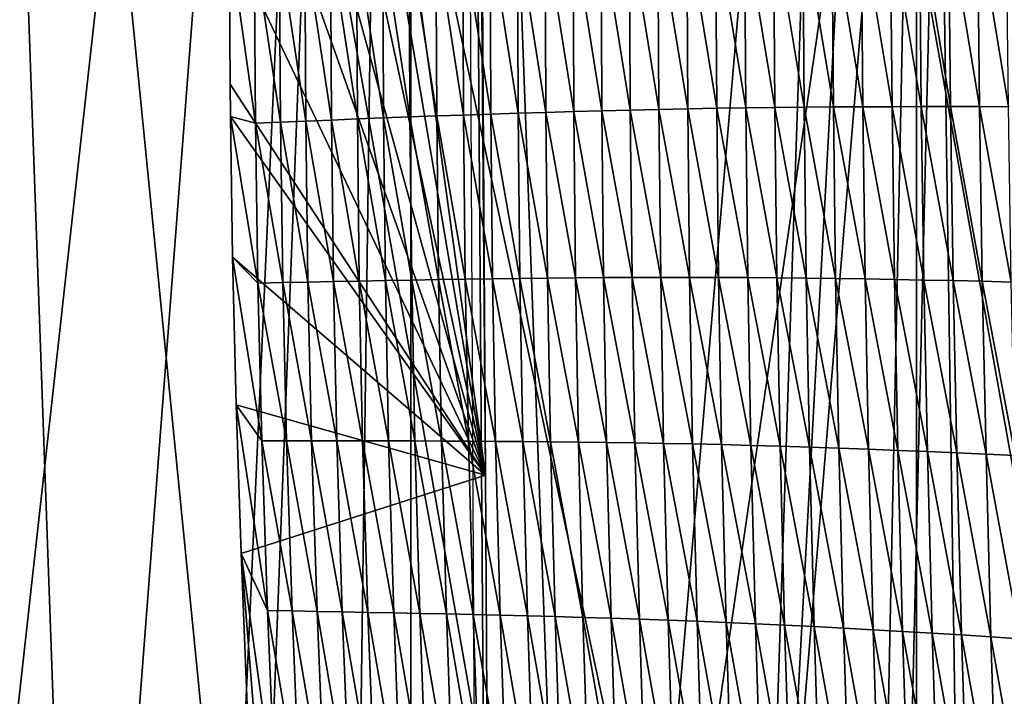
# Model space of a CAD drawing. Extents: x -65 to 446, y -88 to 1318.
# Tile 58 of 229: x 47 to 54, y -60 to -55. Entities that reach past the tile are written whole.
import ezdxf

# ---------------------------------------------------------------- set-up
doc = ezdxf.new("R2010")
doc.units = 0
doc.header["$LTSCALE"] = 65.185185
for name, color, linetype in [('1301', 7, 'CONTINUOUS'), ('1340', 7, 'CONTINUOUS'), ('1386', 7, 'CONTINUOUS'), ('1499', 7, 'CONTINUOUS'), ('815', 7, 'CONTINUOUS'), ('821', 7, 'CONTINUOUS'), ('822', 7, 'CONTINUOUS'), ('922', 7, 'CONTINUOUS')]:
    doc.layers.add(name, color=color, linetype=linetype)

msp = doc.modelspace()

# ---------------------------------------------------------------- linework, layer by layer
at = {"layer": '1301', "color": 7, "linetype": 'CONTINUOUS'}
for points in [[(50.4004, -52.2625, 16.6897), (54.0933, -33.843, 13.9243), (50.5189, -75.5, 19.1321), (50.4004, -52.2625, 16.6897)], [(50.5189, -75.5, 19.1321), (54.0933, -33.843, 13.9243), (51.8312, -75.5, 18.9461), (50.5189, -75.5, 19.1321)], [(51.8312, -75.5, 18.9461), (54.0933, -33.843, 13.9243), (53.1, -75.5, 18.618), (51.8312, -75.5, 18.9461)], [(53.1, -75.5, 18.618), (54.0933, -33.843, 13.9243), (55.8127, -76.7334, 17.4236), (53.1, -75.5, 18.618)], [(54.0933, -33.843, 13.9243), (57.5549, -33.8057, 11.7864), (55.8127, -76.7334, 17.4236), (54.0933, -33.843, 13.9243)]]:
    msp.add_3dface(points, dxfattribs=at)
at = {"layer": '1340', "color": 7, "linetype": 'CONTINUOUS'}
for points in [[(30.5595, -64.2624, 20.9675), (50.2327, -22.041, 16.5298), (28.2155, -50.9658, 19.5699), (30.5595, -64.2624, 20.9675)], [(50.6573, -81.9304, 22.8245), (50.2327, -22.041, 16.5298), (30.5595, -64.2624, 20.9675), (50.6573, -81.9304, 22.8245)], [(50.6573, -81.9304, 22.8245), (50.5183, -58.3603, 20.3471), (50.2327, -22.041, 16.5298), (50.6573, -81.9304, 22.8245)], [(50.5183, -58.3603, 20.3471), (50.4273, -43.8355, 18.8205), (50.2327, -22.041, 16.5298), (50.5183, -58.3603, 20.3471)]]:
    msp.add_3dface(points, dxfattribs=at)
at = {"layer": '1386', "color": 7, "linetype": 'CONTINUOUS'}
for points in [[(50.4273, -43.8355, 18.8205), (50.5183, -58.3603, 20.3471), (48.7727, -45.7531, 19.1107), (50.4273, -43.8355, 18.8205)], [(48.7727, -45.7531, 19.1107), (50.5183, -58.3603, 20.3471), (48.7507, -47.9315, 19.3448), (48.7727, -45.7531, 19.1107)], [(48.7507, -47.9315, 19.3448), (50.5183, -58.3603, 20.3471), (48.7408, -50.0991, 19.5771), (48.7507, -47.9315, 19.3448)], [(48.7408, -50.0991, 19.5771), (50.5183, -58.3603, 20.3471), (48.7391, -51.9124, 19.771), (48.7408, -50.0991, 19.5771)], [(48.7391, -51.9124, 19.771), (50.5183, -58.3603, 20.3471), (48.7409, -53.3565, 19.9254), (48.7391, -51.9124, 19.771)], [(48.7409, -53.3565, 19.9254), (50.5183, -58.3603, 20.3471), (48.745, -54.6326, 20.0618), (48.7409, -53.3565, 19.9254)], [(48.745, -54.6326, 20.0618), (50.5183, -58.3603, 20.3471), (48.752, -55.6534, 20.1708), (48.745, -54.6326, 20.0618)], [(48.752, -55.6534, 20.1708), (50.5183, -58.3603, 20.3471), (48.7543, -55.8775, 20.1948), (48.752, -55.6534, 20.1708)], [(48.7543, -55.8775, 20.1948), (50.5183, -58.3603, 20.3471), (48.7686, -56.851, 20.2985), (48.7543, -55.8775, 20.1948)], [(48.7686, -56.851, 20.2985), (50.5183, -58.3603, 20.3471), (48.793, -57.8742, 20.407), (48.7686, -56.851, 20.2985)], [(48.793, -57.8742, 20.407), (50.5183, -58.3603, 20.3471), (48.8271, -58.9015, 20.5154), (48.793, -57.8742, 20.407)], [(50.5183, -58.3603, 20.3471), (50.6573, -81.9304, 22.8245), (48.8271, -58.9015, 20.5154), (50.5183, -58.3603, 20.3471)], [(48.8271, -58.9015, 20.5154), (50.6573, -81.9304, 22.8245), (48.8698, -59.9521, 20.6258), (48.8271, -58.9015, 20.5154)]]:
    msp.add_3dface(points, dxfattribs=at)
at = {"layer": '1499', "color": 7, "linetype": 'CONTINUOUS'}
for points in [[(51.7109, -54.5636, 19.7842), (51.9166, -55.8246, 19.8819), (51.9097, -54.5564, 19.7474), (51.7109, -54.5636, 19.7842)], [(51.9097, -54.5564, 19.7474), (52.1169, -55.821, 19.841), (52.1094, -54.5496, 19.7063), (51.9097, -54.5564, 19.7474)], [(51.9166, -55.8246, 19.8819), (52.1169, -55.821, 19.841), (51.9097, -54.5564, 19.7474), (51.9166, -55.8246, 19.8819)], [(52.1094, -54.5496, 19.7063), (52.318, -55.8181, 19.7957), (52.3099, -54.5434, 19.6608), (52.1094, -54.5496, 19.7063)], [(52.1169, -55.821, 19.841), (52.318, -55.8181, 19.7957), (52.1094, -54.5496, 19.7063), (52.1169, -55.821, 19.841)], [(52.3099, -54.5434, 19.6608), (52.5196, -55.8156, 19.7462), (52.5108, -54.5377, 19.6112), (52.3099, -54.5434, 19.6608)], [(52.318, -55.8181, 19.7957), (52.5196, -55.8156, 19.7462), (52.3099, -54.5434, 19.6608), (52.318, -55.8181, 19.7957)], [(52.5108, -54.5377, 19.6112), (52.7217, -55.8137, 19.6929), (52.7122, -54.5325, 19.5578), (52.5108, -54.5377, 19.6112)], [(52.5196, -55.8156, 19.7462), (52.7217, -55.8137, 19.6929), (52.5108, -54.5377, 19.6112), (52.5196, -55.8156, 19.7462)], [(52.7122, -54.5325, 19.5578), (52.9241, -55.8121, 19.6367), (52.9139, -54.5276, 19.5015), (52.7122, -54.5325, 19.5578)], [(52.7217, -55.8137, 19.6929), (52.9241, -55.8121, 19.6367), (52.7122, -54.5325, 19.5578), (52.7217, -55.8137, 19.6929)], [(52.9139, -54.5276, 19.5015), (53.1269, -55.811, 19.5777), (53.1159, -54.5231, 19.4425), (52.9139, -54.5276, 19.5015)], [(52.9241, -55.8121, 19.6367), (53.1269, -55.811, 19.5777), (52.9139, -54.5276, 19.5015), (52.9241, -55.8121, 19.6367)], [(53.1159, -54.5231, 19.4425), (53.3297, -55.8102, 19.5157), (53.3179, -54.5189, 19.3806), (53.1159, -54.5231, 19.4425)], [(53.1269, -55.811, 19.5777), (53.3297, -55.8102, 19.5157), (53.1159, -54.5231, 19.4425), (53.1269, -55.811, 19.5777)], [(53.3179, -54.5189, 19.3806), (53.5322, -55.8097, 19.4507), (53.5195, -54.515, 19.3155), (53.3179, -54.5189, 19.3806)], [(53.3297, -55.8102, 19.5157), (53.5322, -55.8097, 19.4507), (53.3179, -54.5189, 19.3806), (53.3297, -55.8102, 19.5157)], [(53.5195, -54.515, 19.3155), (53.7341, -55.8097, 19.3823), (53.7206, -54.5115, 19.2472), (53.5195, -54.515, 19.3155)], [(53.5322, -55.8097, 19.4507), (53.7341, -55.8097, 19.3823), (53.5195, -54.515, 19.3155), (53.5322, -55.8097, 19.4507)], [(53.7206, -54.5115, 19.2472), (53.935, -55.8101, 19.3105), (53.9207, -54.5084, 19.1755), (53.7206, -54.5115, 19.2472)], [(53.7341, -55.8097, 19.3823), (53.935, -55.8101, 19.3105), (53.7206, -54.5115, 19.2472), (53.7341, -55.8097, 19.3823)], [(53.9207, -54.5084, 19.1755), (54.135, -55.8108, 19.2355), (54.1199, -54.5055, 19.1007), (53.9207, -54.5084, 19.1755)], [(53.935, -55.8101, 19.3105), (54.135, -55.8108, 19.2355), (53.9207, -54.5084, 19.1755), (53.935, -55.8101, 19.3105)], [(50.1747, -54.6332, 19.9808), (50.3663, -55.8679, 20.0954), (50.3613, -54.6237, 19.9638), (50.1747, -54.6332, 19.9808)], [(50.3613, -54.6237, 19.9638), (50.5543, -55.8615, 20.0766), (50.5493, -54.6144, 19.9447), (50.3613, -54.6237, 19.9638)], [(50.3663, -55.8679, 20.0954), (50.5543, -55.8615, 20.0766), (50.3613, -54.6237, 19.9638), (50.3663, -55.8679, 20.0954)], [(50.5493, -54.6144, 19.9447), (50.744, -55.8553, 20.0558), (50.739, -54.6053, 19.9236), (50.5493, -54.6144, 19.9447)], [(50.5543, -55.8615, 20.0766), (50.744, -55.8553, 20.0558), (50.5493, -54.6144, 19.9447), (50.5543, -55.8615, 20.0766)], [(50.739, -54.6053, 19.9236), (50.9353, -55.8494, 20.0329), (50.9302, -54.5964, 19.9004), (50.739, -54.6053, 19.9236)], [(50.744, -55.8553, 20.0558), (50.9353, -55.8494, 20.0329), (50.739, -54.6053, 19.9236), (50.744, -55.8553, 20.0558)], [(50.9302, -54.5964, 19.9004), (51.1284, -55.8438, 20.008), (51.1231, -54.5878, 19.875), (50.9302, -54.5964, 19.9004)], [(50.9353, -55.8494, 20.0329), (51.1284, -55.8438, 20.008), (50.9302, -54.5964, 19.9004), (50.9353, -55.8494, 20.0329)], [(51.1231, -54.5878, 19.875), (51.3231, -55.8384, 19.9807), (51.3175, -54.5794, 19.8474), (51.1231, -54.5878, 19.875)], [(51.1284, -55.8438, 20.008), (51.3231, -55.8384, 19.9807), (51.1231, -54.5878, 19.875), (51.1284, -55.8438, 20.008)], [(51.3175, -54.5794, 19.8474), (51.5194, -55.8334, 19.951), (51.5135, -54.5713, 19.8173), (51.3175, -54.5794, 19.8474)], [(51.3231, -55.8384, 19.9807), (51.5194, -55.8334, 19.951), (51.3175, -54.5794, 19.8474), (51.3231, -55.8384, 19.9807)], [(51.5135, -54.5713, 19.8173), (51.7173, -55.8288, 19.9183), (51.7109, -54.5636, 19.7842), (51.5135, -54.5713, 19.8173)], [(51.5194, -55.8334, 19.951), (51.7173, -55.8288, 19.9183), (51.5135, -54.5713, 19.8173), (51.5194, -55.8334, 19.951)], [(51.7173, -55.8288, 19.9183), (51.9166, -55.8246, 19.8819), (51.7109, -54.5636, 19.7842), (51.7173, -55.8288, 19.9183)], [(48.745, -54.6326, 20.0618), (48.752, -55.6534, 20.1708), (48.9259, -55.9237, 20.1898), (48.745, -54.6326, 20.0618)], [(48.745, -54.6326, 20.0618), (48.9259, -55.9237, 20.1898), (48.9172, -54.7018, 20.0596), (48.745, -54.6326, 20.0618)], [(48.9172, -54.7018, 20.0596), (49.0991, -55.9167, 20.1803), (49.0912, -54.6921, 20.0501), (48.9172, -54.7018, 20.0596)], [(49.0912, -54.6921, 20.0501), (49.2745, -55.9096, 20.1713), (49.2672, -54.6823, 20.0409), (49.0912, -54.6921, 20.0501)], [(49.0991, -55.9167, 20.1803), (49.2745, -55.9096, 20.1713), (49.0912, -54.6921, 20.0501), (49.0991, -55.9167, 20.1803)], [(49.2672, -54.6823, 20.0409), (49.4518, -55.9024, 20.162), (49.4451, -54.6723, 20.0315), (49.2672, -54.6823, 20.0409)], [(49.2745, -55.9096, 20.1713), (49.4518, -55.9024, 20.162), (49.2672, -54.6823, 20.0409), (49.2745, -55.9096, 20.1713)], [(49.4451, -54.6723, 20.0315), (49.6311, -55.8952, 20.1518), (49.6249, -54.6624, 20.0211), (49.4451, -54.6723, 20.0315)], [(49.4518, -55.9024, 20.162), (49.6311, -55.8952, 20.1518), (49.4451, -54.6723, 20.0315), (49.4518, -55.9024, 20.162)], [(49.6249, -54.6624, 20.0211), (49.8122, -55.8882, 20.1402), (49.8065, -54.6526, 20.0093), (49.6249, -54.6624, 20.0211)], [(49.6311, -55.8952, 20.1518), (49.8122, -55.8882, 20.1402), (49.6249, -54.6624, 20.0211), (49.6311, -55.8952, 20.1518)], [(49.8065, -54.6526, 20.0093), (49.9952, -55.8812, 20.127), (49.9898, -54.6428, 19.9959), (49.8065, -54.6526, 20.0093)], [(49.8122, -55.8882, 20.1402), (49.9952, -55.8812, 20.127), (49.8065, -54.6526, 20.0093), (49.8122, -55.8882, 20.1402)], [(49.9898, -54.6428, 19.9959), (50.1799, -55.8745, 20.1121), (50.1747, -54.6332, 19.9808), (49.9898, -54.6428, 19.9959)], [(49.9952, -55.8812, 20.127), (50.1799, -55.8745, 20.1121), (49.9898, -54.6428, 19.9959), (49.9952, -55.8812, 20.127)], [(50.1799, -55.8745, 20.1121), (50.3663, -55.8679, 20.0954), (50.1747, -54.6332, 19.9808), (50.1799, -55.8745, 20.1121)], [(48.9259, -55.9237, 20.1898), (49.0991, -55.9167, 20.1803), (48.9172, -54.7018, 20.0596), (48.9259, -55.9237, 20.1898)], [(48.752, -55.6534, 20.1708), (48.7543, -55.8775, 20.1948), (48.9259, -55.9237, 20.1898), (48.752, -55.6534, 20.1708)], [(50.744, -55.8553, 20.0558), (50.9468, -56.9965, 20.1538), (50.9353, -55.8494, 20.0329), (50.744, -55.8553, 20.0558)], [(50.9353, -55.8494, 20.0329), (51.1399, -56.9947, 20.1293), (51.1284, -55.8438, 20.008), (50.9353, -55.8494, 20.0329)], [(50.9468, -56.9965, 20.1538), (51.1399, -56.9947, 20.1293), (50.9353, -55.8494, 20.0329), (50.9468, -56.9965, 20.1538)], [(51.1284, -55.8438, 20.008), (51.3348, -56.9932, 20.1025), (51.3231, -55.8384, 19.9807), (51.1284, -55.8438, 20.008)], [(51.1399, -56.9947, 20.1293), (51.3348, -56.9932, 20.1025), (51.1284, -55.8438, 20.008), (51.1399, -56.9947, 20.1293)], [(51.3231, -55.8384, 19.9807), (51.5314, -56.992, 20.0732), (51.5194, -55.8334, 19.951), (51.3231, -55.8384, 19.9807)], [(51.3348, -56.9932, 20.1025), (51.5314, -56.992, 20.0732), (51.3231, -55.8384, 19.9807), (51.3348, -56.9932, 20.1025)], [(51.5194, -55.8334, 19.951), (51.7297, -56.9913, 20.0409), (51.7173, -55.8288, 19.9183), (51.5194, -55.8334, 19.951)], [(51.5314, -56.992, 20.0732), (51.7297, -56.9913, 20.0409), (51.5194, -55.8334, 19.951), (51.5314, -56.992, 20.0732)], [(51.7173, -55.8288, 19.9183), (51.9293, -56.9912, 20.0049), (51.9166, -55.8246, 19.8819), (51.7173, -55.8288, 19.9183)], [(51.7297, -56.9913, 20.0409), (51.9293, -56.9912, 20.0049), (51.7173, -55.8288, 19.9183), (51.7297, -56.9913, 20.0409)], [(51.9166, -55.8246, 19.8819), (52.1301, -56.9916, 19.9644), (52.1169, -55.821, 19.841), (51.9166, -55.8246, 19.8819)], [(51.9293, -56.9912, 20.0049), (52.1301, -56.9916, 19.9644), (51.9166, -55.8246, 19.8819), (51.9293, -56.9912, 20.0049)], [(52.1169, -55.821, 19.841), (52.3317, -56.9927, 19.9194), (52.318, -55.8181, 19.7957), (52.1169, -55.821, 19.841)], [(52.1301, -56.9916, 19.9644), (52.3317, -56.9927, 19.9194), (52.1169, -55.821, 19.841), (52.1301, -56.9916, 19.9644)], [(52.318, -55.8181, 19.7957), (52.5339, -56.9944, 19.8701), (52.5196, -55.8156, 19.7462), (52.318, -55.8181, 19.7957)], [(52.3317, -56.9927, 19.9194), (52.5339, -56.9944, 19.8701), (52.318, -55.8181, 19.7957), (52.3317, -56.9927, 19.9194)], [(52.5196, -55.8156, 19.7462), (52.7365, -56.9966, 19.817), (52.7217, -55.8137, 19.6929), (52.5196, -55.8156, 19.7462)], [(52.5339, -56.9944, 19.8701), (52.7365, -56.9966, 19.817), (52.5196, -55.8156, 19.7462), (52.5339, -56.9944, 19.8701)], [(52.7217, -55.8137, 19.6929), (52.9397, -56.9992, 19.7608), (52.9241, -55.8121, 19.6367), (52.7217, -55.8137, 19.6929)], [(52.7365, -56.9966, 19.817), (52.9397, -56.9992, 19.7608), (52.7217, -55.8137, 19.6929), (52.7365, -56.9966, 19.817)], [(52.9241, -55.8121, 19.6367), (53.1431, -57.0022, 19.702), (53.1269, -55.811, 19.5777), (52.9241, -55.8121, 19.6367)], [(52.9397, -56.9992, 19.7608), (53.1431, -57.0022, 19.702), (52.9241, -55.8121, 19.6367), (52.9397, -56.9992, 19.7608)], [(53.1269, -55.811, 19.5777), (53.3466, -57.0057, 19.6402), (53.3297, -55.8102, 19.5157), (53.1269, -55.811, 19.5777)], [(53.1431, -57.0022, 19.702), (53.3466, -57.0057, 19.6402), (53.1269, -55.811, 19.5777), (53.1431, -57.0022, 19.702)], [(53.3297, -55.8102, 19.5157), (53.5499, -57.0095, 19.5752), (53.5322, -55.8097, 19.4507), (53.3297, -55.8102, 19.5157)], [(53.3466, -57.0057, 19.6402), (53.5499, -57.0095, 19.5752), (53.3297, -55.8102, 19.5157), (53.3466, -57.0057, 19.6402)], [(53.5499, -57.0095, 19.5752), (53.7525, -57.0138, 19.5069), (53.5322, -55.8097, 19.4507), (53.5499, -57.0095, 19.5752)], [(53.5322, -55.8097, 19.4507), (53.7525, -57.0138, 19.5069), (53.7341, -55.8097, 19.3823), (53.5322, -55.8097, 19.4507)], [(53.7525, -57.0138, 19.5069), (53.9542, -57.0185, 19.435), (53.7341, -55.8097, 19.3823), (53.7525, -57.0138, 19.5069)], [(53.7341, -55.8097, 19.3823), (53.9542, -57.0185, 19.435), (53.935, -55.8101, 19.3105), (53.7341, -55.8097, 19.3823)], [(53.9542, -57.0185, 19.435), (54.1549, -57.0237, 19.36), (53.935, -55.8101, 19.3105), (53.9542, -57.0185, 19.435)], [(53.935, -55.8101, 19.3105), (54.1549, -57.0237, 19.36), (54.135, -55.8108, 19.2355), (53.935, -55.8101, 19.3105)], [(48.7543, -55.8775, 20.1948), (48.7686, -56.851, 20.2985), (48.9423, -57.0304, 20.3074), (48.7543, -55.8775, 20.1948)], [(48.7543, -55.8775, 20.1948), (48.9423, -57.0304, 20.3074), (48.9259, -55.9237, 20.1898), (48.7543, -55.8775, 20.1948)], [(48.9259, -55.9237, 20.1898), (49.1147, -57.0269, 20.2981), (49.0991, -55.9167, 20.1803), (48.9259, -55.9237, 20.1898)], [(49.0991, -55.9167, 20.1803), (49.2892, -57.0234, 20.2893), (49.2745, -55.9096, 20.1713), (49.0991, -55.9167, 20.1803)], [(49.1147, -57.0269, 20.2981), (49.2892, -57.0234, 20.2893), (49.0991, -55.9167, 20.1803), (49.1147, -57.0269, 20.2981)], [(49.2745, -55.9096, 20.1713), (49.4658, -57.0198, 20.2803), (49.4518, -55.9024, 20.162), (49.2745, -55.9096, 20.1713)], [(49.2892, -57.0234, 20.2893), (49.4658, -57.0198, 20.2803), (49.2745, -55.9096, 20.1713), (49.2892, -57.0234, 20.2893)], [(49.4518, -55.9024, 20.162), (49.6445, -57.0163, 20.2703), (49.6311, -55.8952, 20.1518), (49.4518, -55.9024, 20.162)], [(49.4658, -57.0198, 20.2803), (49.6445, -57.0163, 20.2703), (49.4518, -55.9024, 20.162), (49.4658, -57.0198, 20.2803)], [(49.6311, -55.8952, 20.1518), (49.8251, -57.0129, 20.2589), (49.8122, -55.8882, 20.1402), (49.6311, -55.8952, 20.1518)], [(49.6445, -57.0163, 20.2703), (49.8251, -57.0129, 20.2589), (49.6311, -55.8952, 20.1518), (49.6445, -57.0163, 20.2703)], [(49.8122, -55.8882, 20.1402), (50.0076, -57.0096, 20.2461), (49.9952, -55.8812, 20.127), (49.8122, -55.8882, 20.1402)], [(49.8251, -57.0129, 20.2589), (50.0076, -57.0096, 20.2461), (49.8122, -55.8882, 20.1402), (49.8251, -57.0129, 20.2589)], [(49.9952, -55.8812, 20.127), (50.192, -57.0065, 20.2315), (50.1799, -55.8745, 20.1121), (49.9952, -55.8812, 20.127)], [(50.0076, -57.0096, 20.2461), (50.192, -57.0065, 20.2315), (49.9952, -55.8812, 20.127), (50.0076, -57.0096, 20.2461)], [(50.1799, -55.8745, 20.1121), (50.3781, -57.0036, 20.2151), (50.3663, -55.8679, 20.0954), (50.1799, -55.8745, 20.1121)], [(50.192, -57.0065, 20.2315), (50.3781, -57.0036, 20.2151), (50.1799, -55.8745, 20.1121), (50.192, -57.0065, 20.2315)], [(50.3663, -55.8679, 20.0954), (50.5659, -57.001, 20.1967), (50.5543, -55.8615, 20.0766), (50.3663, -55.8679, 20.0954)], [(50.3781, -57.0036, 20.2151), (50.5659, -57.001, 20.1967), (50.3663, -55.8679, 20.0954), (50.3781, -57.0036, 20.2151)], [(50.5543, -55.8615, 20.0766), (50.7555, -56.9986, 20.1763), (50.744, -55.8553, 20.0558), (50.5543, -55.8615, 20.0766)], [(50.5659, -57.001, 20.1967), (50.7555, -56.9986, 20.1763), (50.5543, -55.8615, 20.0766), (50.5659, -57.001, 20.1967)], [(50.7555, -56.9986, 20.1763), (50.9468, -56.9965, 20.1538), (50.744, -55.8553, 20.0558), (50.7555, -56.9986, 20.1763)], [(48.9423, -57.0304, 20.3074), (49.1147, -57.0269, 20.2981), (48.9259, -55.9237, 20.1898), (48.9423, -57.0304, 20.3074)], [(48.7686, -56.851, 20.2985), (48.793, -57.8742, 20.407), (48.9693, -58.1214, 20.4228), (48.7686, -56.851, 20.2985)], [(48.7686, -56.851, 20.2985), (48.9693, -58.1214, 20.4228), (48.9423, -57.0304, 20.3074), (48.7686, -56.851, 20.2985)], [(49.8251, -57.0129, 20.2589), (50.0296, -58.1229, 20.363), (50.0076, -57.0096, 20.2461), (49.8251, -57.0129, 20.2589)], [(50.0076, -57.0096, 20.2461), (50.2134, -58.1236, 20.3487), (50.192, -57.0065, 20.2315), (50.0076, -57.0096, 20.2461)], [(50.0296, -58.1229, 20.363), (50.2134, -58.1236, 20.3487), (50.0076, -57.0096, 20.2461), (50.0296, -58.1229, 20.363)], [(50.192, -57.0065, 20.2315), (50.3991, -58.1246, 20.3326), (50.3781, -57.0036, 20.2151), (50.192, -57.0065, 20.2315)], [(50.2134, -58.1236, 20.3487), (50.3991, -58.1246, 20.3326), (50.192, -57.0065, 20.2315), (50.2134, -58.1236, 20.3487)], [(50.3781, -57.0036, 20.2151), (50.5866, -58.1258, 20.3146), (50.5659, -57.001, 20.1967), (50.3781, -57.0036, 20.2151)], [(50.3991, -58.1246, 20.3326), (50.5866, -58.1258, 20.3146), (50.3781, -57.0036, 20.2151), (50.3991, -58.1246, 20.3326)], [(50.5659, -57.001, 20.1967), (50.7759, -58.1273, 20.2945), (50.7555, -56.9986, 20.1763), (50.5659, -57.001, 20.1967)], [(50.5866, -58.1258, 20.3146), (50.7759, -58.1273, 20.2945), (50.5659, -57.001, 20.1967), (50.5866, -58.1258, 20.3146)], [(50.7555, -56.9986, 20.1763), (50.9671, -58.1291, 20.2725), (50.9468, -56.9965, 20.1538), (50.7555, -56.9986, 20.1763)], [(50.7759, -58.1273, 20.2945), (50.9671, -58.1291, 20.2725), (50.7555, -56.9986, 20.1763), (50.7759, -58.1273, 20.2945)], [(50.9468, -56.9965, 20.1538), (51.1601, -58.1313, 20.2483), (51.1399, -56.9947, 20.1293), (50.9468, -56.9965, 20.1538)], [(50.9671, -58.1291, 20.2725), (51.1601, -58.1313, 20.2483), (50.9468, -56.9965, 20.1538), (50.9671, -58.1291, 20.2725)], [(51.1399, -56.9947, 20.1293), (51.355, -58.1338, 20.222), (51.3348, -56.9932, 20.1025), (51.1399, -56.9947, 20.1293)], [(51.1601, -58.1313, 20.2483), (51.355, -58.1338, 20.222), (51.1399, -56.9947, 20.1293), (51.1601, -58.1313, 20.2483)], [(51.3348, -56.9932, 20.1025), (51.5517, -58.1367, 20.1931), (51.5314, -56.992, 20.0732), (51.3348, -56.9932, 20.1025)], [(51.355, -58.1338, 20.222), (51.5517, -58.1367, 20.1931), (51.3348, -56.9932, 20.1025), (51.355, -58.1338, 20.222)], [(51.5314, -56.992, 20.0732), (51.7501, -58.14, 20.1612), (51.7297, -56.9913, 20.0409), (51.5314, -56.992, 20.0732)], [(51.5517, -58.1367, 20.1931), (51.7501, -58.14, 20.1612), (51.5314, -56.992, 20.0732), (51.5517, -58.1367, 20.1931)], [(51.7297, -56.9913, 20.0409), (51.95, -58.1439, 20.1255), (51.9293, -56.9912, 20.0049), (51.7297, -56.9913, 20.0409)], [(51.7501, -58.14, 20.1612), (51.95, -58.1439, 20.1255), (51.7297, -56.9913, 20.0409), (51.7501, -58.14, 20.1612)], [(51.95, -58.1439, 20.1255), (52.1511, -58.1485, 20.0854), (51.9293, -56.9912, 20.0049), (51.95, -58.1439, 20.1255)], [(51.9293, -56.9912, 20.0049), (52.1511, -58.1485, 20.0854), (52.1301, -56.9916, 19.9644), (51.9293, -56.9912, 20.0049)], [(52.1511, -58.1485, 20.0854), (52.3531, -58.1538, 20.0406), (52.1301, -56.9916, 19.9644), (52.1511, -58.1485, 20.0854)], [(52.1301, -56.9916, 19.9644), (52.3531, -58.1538, 20.0406), (52.3317, -56.9927, 19.9194), (52.1301, -56.9916, 19.9644)], [(52.3531, -58.1538, 20.0406), (52.5557, -58.1597, 19.9915), (52.3317, -56.9927, 19.9194), (52.3531, -58.1538, 20.0406)], [(52.3317, -56.9927, 19.9194), (52.5557, -58.1597, 19.9915), (52.5339, -56.9944, 19.8701), (52.3317, -56.9927, 19.9194)], [(52.5557, -58.1597, 19.9915), (52.7588, -58.1661, 19.9386), (52.5339, -56.9944, 19.8701), (52.5557, -58.1597, 19.9915)], [(52.5339, -56.9944, 19.8701), (52.7588, -58.1661, 19.9386), (52.7365, -56.9966, 19.817), (52.5339, -56.9944, 19.8701)], [(52.7588, -58.1661, 19.9386), (52.9624, -58.173, 19.8826), (52.7365, -56.9966, 19.817), (52.7588, -58.1661, 19.9386)], [(52.7365, -56.9966, 19.817), (52.9624, -58.173, 19.8826), (52.9397, -56.9992, 19.7608), (52.7365, -56.9966, 19.817)], [(52.9624, -58.173, 19.8826), (53.1665, -58.1804, 19.8238), (52.9397, -56.9992, 19.7608), (52.9624, -58.173, 19.8826)], [(52.9397, -56.9992, 19.7608), (53.1665, -58.1804, 19.8238), (53.1431, -57.0022, 19.702), (52.9397, -56.9992, 19.7608)], [(53.1665, -58.1804, 19.8238), (53.3705, -58.1882, 19.7621), (53.1431, -57.0022, 19.702), (53.1665, -58.1804, 19.8238)], [(53.1431, -57.0022, 19.702), (53.3705, -58.1882, 19.7621), (53.3466, -57.0057, 19.6402), (53.1431, -57.0022, 19.702)], [(53.3705, -58.1882, 19.7621), (53.5744, -58.1964, 19.6973), (53.3466, -57.0057, 19.6402), (53.3705, -58.1882, 19.7621)], [(53.3466, -57.0057, 19.6402), (53.5744, -58.1964, 19.6973), (53.5499, -57.0095, 19.5752), (53.3466, -57.0057, 19.6402)], [(53.5744, -58.1964, 19.6973), (53.7776, -58.2052, 19.629), (53.5499, -57.0095, 19.5752), (53.5744, -58.1964, 19.6973)], [(53.5499, -57.0095, 19.5752), (53.7776, -58.2052, 19.629), (53.7525, -57.0138, 19.5069), (53.5499, -57.0095, 19.5752)], [(48.9423, -57.0304, 20.3074), (49.1406, -58.1216, 20.4137), (49.1147, -57.0269, 20.2981), (48.9423, -57.0304, 20.3074)], [(48.9693, -58.1214, 20.4228), (49.1406, -58.1216, 20.4137), (48.9423, -57.0304, 20.3074), (48.9693, -58.1214, 20.4228)], [(49.1147, -57.0269, 20.2981), (49.3142, -58.1218, 20.4052), (49.2892, -57.0234, 20.2893), (49.1147, -57.0269, 20.2981)], [(49.1406, -58.1216, 20.4137), (49.3142, -58.1218, 20.4052), (49.1147, -57.0269, 20.2981), (49.1406, -58.1216, 20.4137)], [(49.2892, -57.0234, 20.2893), (49.4899, -58.1219, 20.3964), (49.4658, -57.0198, 20.2803), (49.2892, -57.0234, 20.2893)], [(49.3142, -58.1218, 20.4052), (49.4899, -58.1219, 20.3964), (49.2892, -57.0234, 20.2893), (49.3142, -58.1218, 20.4052)], [(49.4658, -57.0198, 20.2803), (49.6678, -58.1221, 20.3866), (49.6445, -57.0163, 20.2703), (49.4658, -57.0198, 20.2803)], [(49.4899, -58.1219, 20.3964), (49.6678, -58.1221, 20.3866), (49.4658, -57.0198, 20.2803), (49.4899, -58.1219, 20.3964)], [(49.6445, -57.0163, 20.2703), (49.8477, -58.1224, 20.3755), (49.8251, -57.0129, 20.2589), (49.6445, -57.0163, 20.2703)], [(49.6678, -58.1221, 20.3866), (49.8477, -58.1224, 20.3755), (49.6445, -57.0163, 20.2703), (49.6678, -58.1221, 20.3866)], [(49.8477, -58.1224, 20.3755), (50.0296, -58.1229, 20.363), (49.8251, -57.0129, 20.2589), (49.8477, -58.1224, 20.3755)], [(53.7776, -58.2052, 19.629), (53.98, -58.2144, 19.5571), (53.7525, -57.0138, 19.5069), (53.7776, -58.2052, 19.629)], [(53.7525, -57.0138, 19.5069), (53.98, -58.2144, 19.5571), (53.9542, -57.0185, 19.435), (53.7525, -57.0138, 19.5069)], [(53.98, -58.2144, 19.5571), (54.1813, -58.224, 19.4821), (53.9542, -57.0185, 19.435), (53.98, -58.2144, 19.5571)], [(53.9542, -57.0185, 19.435), (54.1813, -58.224, 19.4821), (54.1549, -57.0237, 19.36), (53.9542, -57.0185, 19.435)], [(48.793, -57.8742, 20.407), (48.8271, -58.9015, 20.5154), (49.0097, -59.2959, 20.5463), (48.793, -57.8742, 20.407)], [(48.793, -57.8742, 20.407), (49.0097, -59.2959, 20.5463), (48.9693, -58.1214, 20.4228), (48.793, -57.8742, 20.407)], [(49.0097, -59.2959, 20.5463), (49.1798, -59.2992, 20.5374), (48.9693, -58.1214, 20.4228), (49.0097, -59.2959, 20.5463)], [(48.9693, -58.1214, 20.4228), (49.1798, -59.2992, 20.5374), (49.1406, -58.1216, 20.4137), (48.9693, -58.1214, 20.4228)], [(49.1798, -59.2992, 20.5374), (49.3522, -59.3024, 20.529), (49.1406, -58.1216, 20.4137), (49.1798, -59.2992, 20.5374)], [(49.1406, -58.1216, 20.4137), (49.3522, -59.3024, 20.529), (49.3142, -58.1218, 20.4052), (49.1406, -58.1216, 20.4137)], [(49.3522, -59.3024, 20.529), (49.5269, -59.3056, 20.5204), (49.3142, -58.1218, 20.4052), (49.3522, -59.3024, 20.529)], [(49.3142, -58.1218, 20.4052), (49.5269, -59.3056, 20.5204), (49.4899, -58.1219, 20.3964), (49.3142, -58.1218, 20.4052)], [(49.5269, -59.3056, 20.5204), (49.7037, -59.3089, 20.5108), (49.4899, -58.1219, 20.3964), (49.5269, -59.3056, 20.5204)], [(49.4899, -58.1219, 20.3964), (49.7037, -59.3089, 20.5108), (49.6678, -58.1221, 20.3866), (49.4899, -58.1219, 20.3964)], [(49.7037, -59.3089, 20.5108), (49.8827, -59.3124, 20.4999), (49.6678, -58.1221, 20.3866), (49.7037, -59.3089, 20.5108)], [(49.6678, -58.1221, 20.3866), (49.8827, -59.3124, 20.4999), (49.8477, -58.1224, 20.3755), (49.6678, -58.1221, 20.3866)], [(49.8827, -59.3124, 20.4999), (50.0638, -59.3161, 20.4875), (49.8477, -58.1224, 20.3755), (49.8827, -59.3124, 20.4999)], [(49.8477, -58.1224, 20.3755), (50.0638, -59.3161, 20.4875), (50.0296, -58.1229, 20.363), (49.8477, -58.1224, 20.3755)], [(50.0638, -59.3161, 20.4875), (50.2469, -59.32, 20.4734), (50.0296, -58.1229, 20.363), (50.0638, -59.3161, 20.4875)], [(50.0296, -58.1229, 20.363), (50.2469, -59.32, 20.4734), (50.2134, -58.1236, 20.3487), (50.0296, -58.1229, 20.363)], [(50.2469, -59.32, 20.4734), (50.4319, -59.3242, 20.4576), (50.2134, -58.1236, 20.3487), (50.2469, -59.32, 20.4734)], [(50.2134, -58.1236, 20.3487), (50.4319, -59.3242, 20.4576), (50.3991, -58.1246, 20.3326), (50.2134, -58.1236, 20.3487)], [(50.4319, -59.3242, 20.4576), (50.6188, -59.3287, 20.4398), (50.3991, -58.1246, 20.3326), (50.4319, -59.3242, 20.4576)], [(50.3991, -58.1246, 20.3326), (50.6188, -59.3287, 20.4398), (50.5866, -58.1258, 20.3146), (50.3991, -58.1246, 20.3326)], [(50.6188, -59.3287, 20.4398), (50.8077, -59.3335, 20.42), (50.5866, -58.1258, 20.3146), (50.6188, -59.3287, 20.4398)], [(50.5866, -58.1258, 20.3146), (50.8077, -59.3335, 20.42), (50.7759, -58.1273, 20.2945), (50.5866, -58.1258, 20.3146)], [(50.8077, -59.3335, 20.42), (50.9985, -59.3386, 20.3982), (50.7759, -58.1273, 20.2945), (50.8077, -59.3335, 20.42)], [(50.7759, -58.1273, 20.2945), (50.9985, -59.3386, 20.3982), (50.9671, -58.1291, 20.2725), (50.7759, -58.1273, 20.2945)], [(50.9985, -59.3386, 20.3982), (51.1913, -59.3441, 20.3743), (50.9671, -58.1291, 20.2725), (50.9985, -59.3386, 20.3982)], [(50.9671, -58.1291, 20.2725), (51.1913, -59.3441, 20.3743), (51.1601, -58.1313, 20.2483), (50.9671, -58.1291, 20.2725)], [(51.1913, -59.3441, 20.3743), (51.386, -59.35, 20.3482), (51.1601, -58.1313, 20.2483), (51.1913, -59.3441, 20.3743)], [(51.1601, -58.1313, 20.2483), (51.386, -59.35, 20.3482), (51.355, -58.1338, 20.222), (51.1601, -58.1313, 20.2483)], [(51.386, -59.35, 20.3482), (51.5825, -59.3563, 20.3196), (51.355, -58.1338, 20.222), (51.386, -59.35, 20.3482)], [(51.355, -58.1338, 20.222), (51.5825, -59.3563, 20.3196), (51.5517, -58.1367, 20.1931), (51.355, -58.1338, 20.222)], [(51.5825, -59.3563, 20.3196), (51.7809, -59.3631, 20.288), (51.5517, -58.1367, 20.1931), (51.5825, -59.3563, 20.3196)], [(51.5517, -58.1367, 20.1931), (51.7809, -59.3631, 20.288), (51.7501, -58.14, 20.1612), (51.5517, -58.1367, 20.1931)], [(51.7809, -59.3631, 20.288), (51.9809, -59.3706, 20.2526), (51.7501, -58.14, 20.1612), (51.7809, -59.3631, 20.288)], [(51.7501, -58.14, 20.1612), (51.9809, -59.3706, 20.2526), (51.95, -58.1439, 20.1255), (51.7501, -58.14, 20.1612)], [(51.9809, -59.3706, 20.2526), (52.1821, -59.3787, 20.2127), (51.95, -58.1439, 20.1255), (51.9809, -59.3706, 20.2526)], [(51.95, -58.1439, 20.1255), (52.1821, -59.3787, 20.2127), (52.1511, -58.1485, 20.0854), (51.95, -58.1439, 20.1255)], [(52.1821, -59.3787, 20.2127), (52.3843, -59.3875, 20.1681), (52.1511, -58.1485, 20.0854), (52.1821, -59.3787, 20.2127)], [(52.1511, -58.1485, 20.0854), (52.3843, -59.3875, 20.1681), (52.3531, -58.1538, 20.0406), (52.1511, -58.1485, 20.0854)], [(52.3843, -59.3875, 20.1681), (52.5871, -59.397, 20.1191), (52.3531, -58.1538, 20.0406), (52.3843, -59.3875, 20.1681)], [(52.3531, -58.1538, 20.0406), (52.5871, -59.397, 20.1191), (52.5557, -58.1597, 19.9915), (52.3531, -58.1538, 20.0406)], [(52.5871, -59.397, 20.1191), (52.7905, -59.4071, 20.0662), (52.5557, -58.1597, 19.9915), (52.5871, -59.397, 20.1191)], [(52.5557, -58.1597, 19.9915), (52.7905, -59.4071, 20.0662), (52.7588, -58.1661, 19.9386), (52.5557, -58.1597, 19.9915)], [(52.7905, -59.4071, 20.0662), (52.9944, -59.4177, 20.0103), (52.7588, -58.1661, 19.9386), (52.7905, -59.4071, 20.0662)], [(52.7588, -58.1661, 19.9386), (52.9944, -59.4177, 20.0103), (52.9624, -58.173, 19.8826), (52.7588, -58.1661, 19.9386)], [(52.9944, -59.4177, 20.0103), (53.1988, -59.4288, 19.9516), (52.9624, -58.173, 19.8826), (52.9944, -59.4177, 20.0103)], [(52.9624, -58.173, 19.8826), (53.1988, -59.4288, 19.9516), (53.1665, -58.1804, 19.8238), (52.9624, -58.173, 19.8826)], [(53.1988, -59.4288, 19.9516), (53.4033, -59.4403, 19.89), (53.1665, -58.1804, 19.8238), (53.1988, -59.4288, 19.9516)], [(53.1665, -58.1804, 19.8238), (53.4033, -59.4403, 19.89), (53.3705, -58.1882, 19.7621), (53.1665, -58.1804, 19.8238)], [(53.4033, -59.4403, 19.89), (53.6076, -59.4524, 19.8251), (53.3705, -58.1882, 19.7621), (53.4033, -59.4403, 19.89)], [(53.3705, -58.1882, 19.7621), (53.6076, -59.4524, 19.8251), (53.5744, -58.1964, 19.6973), (53.3705, -58.1882, 19.7621)], [(53.6076, -59.4524, 19.8251), (53.8113, -59.4649, 19.7568), (53.5744, -58.1964, 19.6973), (53.6076, -59.4524, 19.8251)], [(53.5744, -58.1964, 19.6973), (53.8113, -59.4649, 19.7568), (53.7776, -58.2052, 19.629), (53.5744, -58.1964, 19.6973)], [(53.8113, -59.4649, 19.7568), (54.0141, -59.478, 19.6849), (53.7776, -58.2052, 19.629), (53.8113, -59.4649, 19.7568)], [(53.7776, -58.2052, 19.629), (54.0141, -59.478, 19.6849), (53.98, -58.2144, 19.5571), (53.7776, -58.2052, 19.629)], [(54.0141, -59.478, 19.6849), (54.216, -59.4915, 19.6098), (53.98, -58.2144, 19.5571), (54.0141, -59.478, 19.6849)], [(53.98, -58.2144, 19.5571), (54.216, -59.4915, 19.6098), (54.1813, -58.224, 19.4821), (53.98, -58.2144, 19.5571)], [(48.8271, -58.9015, 20.5154), (48.8698, -59.9521, 20.6258), (49.0656, -60.6107, 20.6839), (48.8271, -58.9015, 20.5154)], [(48.8271, -58.9015, 20.5154), (49.0656, -60.6107, 20.6839), (49.0097, -59.2959, 20.5463), (48.8271, -58.9015, 20.5154)], [(49.0656, -60.6107, 20.6839), (49.2341, -60.6161, 20.675), (49.0097, -59.2959, 20.5463), (49.0656, -60.6107, 20.6839)], [(49.0097, -59.2959, 20.5463), (49.2341, -60.6161, 20.675), (49.1798, -59.2992, 20.5374), (49.0097, -59.2959, 20.5463)], [(49.2341, -60.6161, 20.675), (49.4051, -60.6213, 20.6666), (49.1798, -59.2992, 20.5374), (49.2341, -60.6161, 20.675)], [(49.1798, -59.2992, 20.5374), (49.4051, -60.6213, 20.6666), (49.3522, -59.3024, 20.529), (49.1798, -59.2992, 20.5374)], [(49.4051, -60.6213, 20.6666), (49.5784, -60.6266, 20.658), (49.3522, -59.3024, 20.529), (49.4051, -60.6213, 20.6666)], [(49.3522, -59.3024, 20.529), (49.5784, -60.6266, 20.658), (49.5269, -59.3056, 20.5204), (49.3522, -59.3024, 20.529)], [(49.5784, -60.6266, 20.658), (49.7541, -60.6321, 20.6484), (49.5269, -59.3056, 20.5204), (49.5784, -60.6266, 20.658)], [(49.5269, -59.3056, 20.5204), (49.7541, -60.6321, 20.6484), (49.7037, -59.3089, 20.5108), (49.5269, -59.3056, 20.5204)], [(49.7541, -60.6321, 20.6484), (49.9319, -60.6377, 20.6376), (49.7037, -59.3089, 20.5108), (49.7541, -60.6321, 20.6484)], [(49.7037, -59.3089, 20.5108), (49.9319, -60.6377, 20.6376), (49.8827, -59.3124, 20.4999), (49.7037, -59.3089, 20.5108)], [(49.9319, -60.6377, 20.6376), (50.1119, -60.6436, 20.6252), (49.8827, -59.3124, 20.4999), (49.9319, -60.6377, 20.6376)], [(49.8827, -59.3124, 20.4999), (50.1119, -60.6436, 20.6252), (50.0638, -59.3161, 20.4875), (49.8827, -59.3124, 20.4999)], [(50.1119, -60.6436, 20.6252), (50.294, -60.6497, 20.6112), (50.0638, -59.3161, 20.4875), (50.1119, -60.6436, 20.6252)], [(50.0638, -59.3161, 20.4875), (50.294, -60.6497, 20.6112), (50.2469, -59.32, 20.4734), (50.0638, -59.3161, 20.4875)], [(50.294, -60.6497, 20.6112), (50.4781, -60.6561, 20.5954), (50.2469, -59.32, 20.4734), (50.294, -60.6497, 20.6112)], [(50.2469, -59.32, 20.4734), (50.4781, -60.6561, 20.5954), (50.4319, -59.3242, 20.4576), (50.2469, -59.32, 20.4734)], [(50.4781, -60.6561, 20.5954), (50.6643, -60.6628, 20.5776), (50.4319, -59.3242, 20.4576), (50.4781, -60.6561, 20.5954)], [(50.4319, -59.3242, 20.4576), (50.6643, -60.6628, 20.5776), (50.6188, -59.3287, 20.4398), (50.4319, -59.3242, 20.4576)], [(50.6643, -60.6628, 20.5776), (50.8525, -60.6699, 20.5579), (50.6188, -59.3287, 20.4398), (50.6643, -60.6628, 20.5776)], [(50.6188, -59.3287, 20.4398), (50.8525, -60.6699, 20.5579), (50.8077, -59.3335, 20.42), (50.6188, -59.3287, 20.4398)], [(50.8525, -60.6699, 20.5579), (51.0427, -60.6774, 20.5362), (50.8077, -59.3335, 20.42), (50.8525, -60.6699, 20.5579)], [(50.8077, -59.3335, 20.42), (51.0427, -60.6774, 20.5362), (50.9985, -59.3386, 20.3982), (50.8077, -59.3335, 20.42)], [(51.0427, -60.6774, 20.5362), (51.2349, -60.6852, 20.5125), (50.9985, -59.3386, 20.3982), (51.0427, -60.6774, 20.5362)], [(50.9985, -59.3386, 20.3982), (51.2349, -60.6852, 20.5125), (51.1913, -59.3441, 20.3743), (50.9985, -59.3386, 20.3982)], [(51.2349, -60.6852, 20.5125), (51.4292, -60.6935, 20.4865), (51.1913, -59.3441, 20.3743), (51.2349, -60.6852, 20.5125)], [(51.1913, -59.3441, 20.3743), (51.4292, -60.6935, 20.4865), (51.386, -59.35, 20.3482), (51.1913, -59.3441, 20.3743)], [(51.4292, -60.6935, 20.4865), (51.6254, -60.7022, 20.458), (51.386, -59.35, 20.3482), (51.4292, -60.6935, 20.4865)], [(51.386, -59.35, 20.3482), (51.6254, -60.7022, 20.458), (51.5825, -59.3563, 20.3196), (51.386, -59.35, 20.3482)], [(51.6254, -60.7022, 20.458), (51.8235, -60.7114, 20.4265), (51.5825, -59.3563, 20.3196), (51.6254, -60.7022, 20.458)], [(51.5825, -59.3563, 20.3196), (51.8235, -60.7114, 20.4265), (51.7809, -59.3631, 20.288), (51.5825, -59.3563, 20.3196)], [(51.8235, -60.7114, 20.4265), (52.0233, -60.7213, 20.3912), (51.7809, -59.3631, 20.288), (51.8235, -60.7114, 20.4265)], [(51.7809, -59.3631, 20.288), (52.0233, -60.7213, 20.3912), (51.9809, -59.3706, 20.2526), (51.7809, -59.3631, 20.288)], [(52.0233, -60.7213, 20.3912), (52.2244, -60.732, 20.3513), (51.9809, -59.3706, 20.2526), (52.0233, -60.7213, 20.3912)], [(51.9809, -59.3706, 20.2526), (52.2244, -60.732, 20.3513), (52.1821, -59.3787, 20.2127), (51.9809, -59.3706, 20.2526)], [(52.2244, -60.732, 20.3513), (52.4265, -60.7433, 20.3067), (52.1821, -59.3787, 20.2127), (52.2244, -60.732, 20.3513)], [(52.1821, -59.3787, 20.2127), (52.4265, -60.7433, 20.3067), (52.3843, -59.3875, 20.1681), (52.1821, -59.3787, 20.2127)], [(52.4265, -60.7433, 20.3067), (52.6294, -60.7554, 20.2576), (52.3843, -59.3875, 20.1681), (52.4265, -60.7433, 20.3067)], [(52.3843, -59.3875, 20.1681), (52.6294, -60.7554, 20.2576), (52.5871, -59.397, 20.1191), (52.3843, -59.3875, 20.1681)], [(52.6294, -60.7554, 20.2576), (52.8329, -60.7682, 20.2048), (52.5871, -59.397, 20.1191), (52.6294, -60.7554, 20.2576)], [(52.5871, -59.397, 20.1191), (52.8329, -60.7682, 20.2048), (52.7905, -59.4071, 20.0662), (52.5871, -59.397, 20.1191)], [(52.8329, -60.7682, 20.2048), (53.037, -60.7815, 20.1488), (52.7905, -59.4071, 20.0662), (52.8329, -60.7682, 20.2048)], [(52.7905, -59.4071, 20.0662), (53.037, -60.7815, 20.1488), (52.9944, -59.4177, 20.0103), (52.7905, -59.4071, 20.0662)], [(53.037, -60.7815, 20.1488), (53.2415, -60.7952, 20.09), (52.9944, -59.4177, 20.0103), (53.037, -60.7815, 20.1488)], [(52.9944, -59.4177, 20.0103), (53.2415, -60.7952, 20.09), (53.1988, -59.4288, 19.9516), (52.9944, -59.4177, 20.0103)], [(53.2415, -60.7952, 20.09), (53.4462, -60.8095, 20.0283), (53.1988, -59.4288, 19.9516), (53.2415, -60.7952, 20.09)], [(53.1988, -59.4288, 19.9516), (53.4462, -60.8095, 20.0283), (53.4033, -59.4403, 19.89), (53.1988, -59.4288, 19.9516)], [(53.4462, -60.8095, 20.0283), (53.6508, -60.8243, 19.9633), (53.4033, -59.4403, 19.89), (53.4462, -60.8095, 20.0283)], [(53.4033, -59.4403, 19.89), (53.6508, -60.8243, 19.9633), (53.6076, -59.4524, 19.8251), (53.4033, -59.4403, 19.89)], [(53.6508, -60.8243, 19.9633), (53.8547, -60.8397, 19.8948), (53.6076, -59.4524, 19.8251), (53.6508, -60.8243, 19.9633)], [(53.6076, -59.4524, 19.8251), (53.8547, -60.8397, 19.8948), (53.8113, -59.4649, 19.7568), (53.6076, -59.4524, 19.8251)], [(53.8547, -60.8397, 19.8948), (54.0578, -60.8556, 19.8228), (53.8113, -59.4649, 19.7568), (53.8547, -60.8397, 19.8948)], [(53.8113, -59.4649, 19.7568), (54.0578, -60.8556, 19.8228), (54.0141, -59.478, 19.6849), (53.8113, -59.4649, 19.7568)], [(54.0578, -60.8556, 19.8228), (54.26, -60.872, 19.7475), (54.0141, -59.478, 19.6849), (54.0578, -60.8556, 19.8228)], [(54.0141, -59.478, 19.6849), (54.26, -60.872, 19.7475), (54.216, -59.4915, 19.6098), (54.0141, -59.478, 19.6849)]]:
    msp.add_3dface(points, dxfattribs=at)
at = {"layer": '815', "color": 7, "linetype": 'CONTINUOUS'}
for points in [[(53, -74.6, -13.6748), (46.1173, -35.4904, -13.4508), (50, -74.6, -14), (53, -74.6, -13.6748)], [(46.1173, -35.4904, -13.4508), (53, -74.6, -13.6748), (53.5, -70.1, -13.5554), (46.1173, -35.4904, -13.4508)], [(50, -74.6, -14), (46.1173, -35.4904, -13.4508), (47, -74.6, -13.6748), (50, -74.6, -14)], [(46.1173, -35.4904, -13.4508), (53.5, -70.1, -13.5554), (53.5, -50.6, -13.5554), (46.1173, -35.4904, -13.4508)], [(53.5, -70.1, -13.5554), (55.8319, -66.1567, -12.7275), (53.5, -50.6, -13.5554), (53.5, -70.1, -13.5554)], [(53.5, -50.6, -13.5554), (55.8319, -66.1567, -12.7275), (55.8231, -54.5384, -12.7315), (53.5, -50.6, -13.5554)]]:
    msp.add_3dface(points, dxfattribs=at)
at = {"layer": '821', "color": 7, "linetype": 'CONTINUOUS'}
for points in [[(58.9091, -35.1001, 8.9099), (50, -35.0357, 12.6), (57.5108, -77, 10.1167), (58.9091, -35.1001, 8.9099)], [(57.5108, -77, 10.1167), (50, -35.0357, 12.6), (50, -77, 12.6), (57.5108, -77, 10.1167)], [(50, -74.6, -12.6), (50, -35.4756, -12.6), (53.5, -50.6, -12.1041), (50, -74.6, -12.6)], [(51.5109, -74.6, -12.5091), (50, -74.6, -12.6), (53.5, -50.6, -12.1041), (51.5109, -74.6, -12.5091)], [(53, -74.6, -12.2376), (51.5109, -74.6, -12.5091), (53.5, -50.6, -12.1041), (53, -74.6, -12.2376)], [(53.5, -70.1, -12.1041), (53, -74.6, -12.2376), (53.5, -50.6, -12.1041), (53.5, -70.1, -12.1041)], [(55.86, -54.5586, -11.1544), (53.5, -70.1, -12.1041), (53.5, -50.6, -12.1041), (55.86, -54.5586, -11.1544)], [(56.0941, -66.0235, -11.0282), (53.5, -70.1, -12.1041), (55.86, -54.5586, -11.1544), (56.0941, -66.0235, -11.0282)]]:
    msp.add_3dface(points, dxfattribs=at)
at = {"layer": '822', "color": 7, "linetype": 'CONTINUOUS'}
for points in [[(50, -77, 12.6), (50, -35.0357, 12.6), (41.0909, -35.1001, 8.9099), (50, -77, 12.6)], [(50, -77, 12.6), (41.0909, -35.1001, 8.9099), (39.134, -77, 6.3788), (50, -77, 12.6)], [(41.0909, -35.4112, -8.9099), (50, -35.4756, -12.6), (41.1433, -65.8425, -8.9621), (41.0909, -35.4112, -8.9099)], [(41.1433, -65.8425, -8.9621), (50, -35.4756, -12.6), (41.4895, -66.1886, -9.2914), (41.1433, -65.8425, -8.9621)], [(50, -35.4756, -12.6), (41.8504, -66.5496, -9.6096), (41.4895, -66.1886, -9.2914), (50, -35.4756, -12.6)], [(50, -35.4756, -12.6), (42.7488, -76.0724, -10.3044), (41.8504, -66.5496, -9.6096), (50, -35.4756, -12.6)], [(42.7488, -76.0724, -10.3044), (50, -35.4756, -12.6), (44.3612, -75.4549, -11.2678), (42.7488, -76.0724, -10.3044)], [(44.3612, -75.4549, -11.2678), (50, -35.4756, -12.6), (45.6329, -74.8127, -11.819), (44.3612, -75.4549, -11.2678)], [(50, -35.4756, -12.6), (47, -74.6, -12.2376), (45.6329, -74.8127, -11.819), (50, -35.4756, -12.6)], [(47, -74.6, -12.2376), (50, -35.4756, -12.6), (48.4891, -74.6, -12.5091), (47, -74.6, -12.2376)], [(50, -35.4756, -12.6), (50, -74.6, -12.6), (48.4891, -74.6, -12.5091), (50, -35.4756, -12.6)]]:
    msp.add_3dface(points, dxfattribs=at)
at = {"layer": '922', "color": 7, "linetype": 'CONTINUOUS'}
for points in [[(48.1173, -76.5024, -15.8889), (46.5158, -76.1, -15.616), (46.6174, -34.5, -15.6383), (48.1173, -76.5024, -15.8889)], [(50.0005, -34.5, -16), (48.1173, -76.5024, -15.8889), (46.6174, -34.5, -15.6383), (50.0005, -34.5, -16)], [(49.4161, -77.8321, -15.9893), (48.1173, -76.5024, -15.8889), (50.0005, -34.5, -16), (49.4161, -77.8321, -15.9893)], [(51.7853, -82.5951, -15.9001), (49.4161, -77.8321, -15.9893), (50.0005, -34.5, -16), (51.7853, -82.5951, -15.9001)], [(53.3836, -34.5, -15.6381), (51.7853, -82.5951, -15.9001), (50.0005, -34.5, -16), (53.3836, -34.5, -15.6381)], [(54.1744, -87.3989, -15.4458), (51.7853, -82.5951, -15.9001), (53.3836, -34.5, -15.6381), (54.1744, -87.3989, -15.4458)], [(54.1744, -87.3989, -15.4458), (53.3836, -34.5, -15.6381), (54.3881, -50.6838, -15.3865), (54.1744, -87.3989, -15.4458)]]:
    msp.add_3dface(points, dxfattribs=at)

doc.saveas('drawing.dxf')
